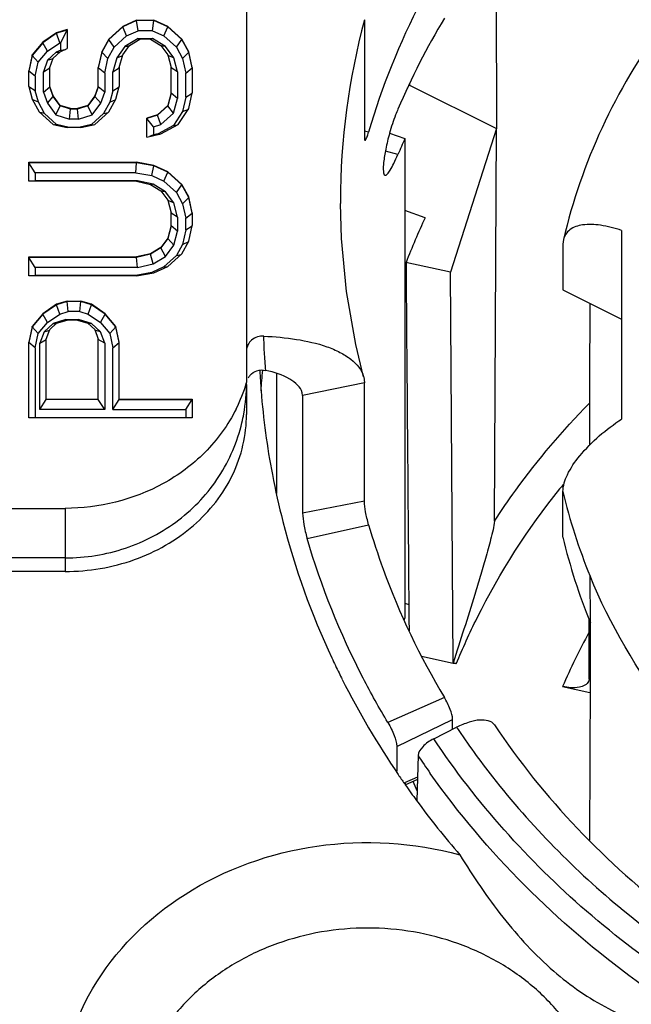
# Model space of a CAD drawing. Header units: millimetres. Extents: x 0 to 420, y 0 to 297.
# Tile 44 of 114: x 92.9 to 94.25, y 192.95 to 195.12. Entities that reach past the tile are written whole.
import ezdxf

# ---------------------------------------------------------------- set-up
doc = ezdxf.new("R2010")
doc.units = ezdxf.units.MM
doc.header["$LTSCALE"] = 23.1
doc.layers.get('0').update_dxf_attribs({"linetype": 'CONTINUOUS'})
doc.layers.add('02___PRT_ALL_AXES', color=7, linetype='CONTINUOUS')

msp = doc.modelspace()

# ---------------------------------------------------------------- linework, layer by layer
at = {"color": 7, "linetype": 'CONTINUOUS'}
for p, q in [((93.3992, 195.3601), (93.3992, 194.3209)), ((93.949, 195.2516), (93.9506, 194.8807)), ((93.1567, 195.1199), (93.1261, 195.1059)), ((93.1567, 195.1189), (93.1261, 195.1049)), ((93.1567, 195.1189), (93.1567, 195.1199)), ((93.1567, 195.1199), (93.195, 195.1199)), ((93.1601, 195.0967), (93.1567, 195.1189)), ((93.195, 195.1189), (93.1567, 195.1189)), ((93.1915, 195.0967), (93.195, 195.1189)), ((93.195, 195.1189), (93.195, 195.1199)), ((93.2256, 195.1059), (93.195, 195.1199)), ((93.2256, 195.1049), (93.195, 195.1189)), ((93.6592, 195.1209), (93.6592, 194.8601)), ((92.9805, 195.092), (92.9499, 195.0711)), ((92.9805, 195.091), (92.9499, 195.0701)), ((93.0035, 195.099), (92.9805, 195.092)), ((93.0035, 195.098), (92.9805, 195.091)), ((92.9805, 195.091), (92.9805, 195.092)), ((92.9873, 195.0702), (92.9805, 195.091)), ((92.9895, 195.0709), (93.0035, 195.098)), ((93.0035, 195.099), (93.0035, 195.0572)), ((93.1261, 195.1059), (93.0954, 195.0781)), ((93.1261, 195.1049), (93.0954, 195.0771)), ((93.1071, 195.0601), (93.1346, 195.0851)), ((93.1261, 195.1049), (93.1261, 195.1059)), ((93.1346, 195.0851), (93.1261, 195.1049)), ((93.1346, 195.0851), (93.1601, 195.0967)), ((93.1915, 195.0967), (93.1601, 195.0967)), ((93.1915, 195.0967), (93.2171, 195.0851)), ((93.2171, 195.0851), (93.2256, 195.1049)), ((93.2171, 195.0851), (93.2446, 195.0601)), ((93.2256, 195.1049), (93.2256, 195.1059)), ((93.2563, 195.0781), (93.2256, 195.1059)), ((93.2563, 195.0771), (93.2256, 195.1049)), ((92.9499, 195.0711), (92.9269, 195.0433)), ((92.9499, 195.0701), (92.9269, 195.0423)), ((92.9499, 195.0701), (92.9499, 195.0711)), ((92.9601, 195.0517), (92.9499, 195.0701)), ((92.9601, 195.0517), (92.9873, 195.0702)), ((92.9895, 195.0709), (92.9873, 195.0702)), ((92.9895, 195.0535), (92.9895, 195.0709)), ((93.0954, 195.0781), (93.0801, 195.0503)), ((93.0954, 195.0771), (93.0801, 195.0493)), ((93.0954, 195.0771), (93.0954, 195.0781)), ((93.1071, 195.0601), (93.0954, 195.0771)), ((93.1261, 195.0433), (93.1414, 195.0642)), ((93.1599, 195.0792), (93.131, 195.0617)), ((93.1414, 195.0642), (93.1643, 195.0781)), ((93.1599, 195.0792), (93.1634, 195.0775)), ((93.1599, 195.0792), (93.1917, 195.0792)), ((93.1873, 195.0781), (93.1643, 195.0781)), ((93.1873, 195.0781), (93.2103, 195.0642)), ((93.1917, 195.0792), (93.1882, 195.0775)), ((93.2206, 195.0617), (93.1917, 195.0792)), ((93.2103, 195.0642), (93.2256, 195.0433)), ((93.2446, 195.0601), (93.2563, 195.0771)), ((93.2563, 195.0771), (93.2563, 195.0781)), ((93.2716, 195.0503), (93.2563, 195.0781)), ((93.2716, 195.0493), (93.2563, 195.0771)), ((92.9269, 195.0433), (92.9192, 195.0085)), ((92.9269, 195.0423), (92.9192, 195.0075)), ((92.9269, 195.0423), (92.9269, 195.0433)), ((92.9401, 195.0274), (92.9269, 195.0423)), ((92.9401, 195.0274), (92.9601, 195.0517)), ((92.9796, 195.0491), (92.9605, 195.0317)), ((92.9729, 195.0363), (92.9882, 195.0503)), ((92.9895, 195.0535), (92.9796, 195.0491)), ((92.9796, 195.0491), (92.9871, 195.0492)), ((92.9882, 195.0503), (93.0035, 195.0572)), ((92.9895, 195.0535), (92.9997, 195.0555)), ((93.0801, 195.0503), (93.0724, 195.0155)), ((93.0801, 195.0493), (93.0724, 195.0145)), ((93.0801, 195.0493), (93.0801, 195.0503)), ((93.0935, 195.0354), (93.0801, 195.0493)), ((93.0935, 195.0354), (93.1071, 195.0601)), ((93.131, 195.0617), (93.113, 195.0371)), ((93.113, 195.0371), (93.1261, 195.0423)), ((93.1184, 195.0155), (93.1261, 195.0433)), ((93.131, 195.0617), (93.1414, 195.0632)), ((93.2206, 195.0617), (93.2103, 195.0632)), ((93.2387, 195.0371), (93.2206, 195.0617)), ((93.2256, 195.0433), (93.2333, 195.0155)), ((93.2387, 195.0371), (93.2256, 195.0423)), ((93.2446, 195.0601), (93.2582, 195.0354)), ((93.2582, 195.0354), (93.2716, 195.0493)), ((93.2716, 195.0493), (93.2716, 195.0503)), ((93.2792, 195.0155), (93.2716, 195.0503)), ((93.2792, 195.0145), (93.2716, 195.0493)), ((92.9332, 194.9964), (92.9401, 195.0274)), ((92.9605, 195.0317), (92.9512, 195.0063)), ((92.9605, 195.0317), (92.9729, 195.0353)), ((92.9652, 195.0155), (92.9729, 195.0363)), ((93.0864, 195.0033), (93.0935, 195.0354)), ((93.113, 195.0371), (93.1044, 195.0059)), ((93.2473, 195.0059), (93.2387, 195.0371)), ((93.2582, 195.0354), (93.2652, 195.0033)), ((92.9192, 194.9737), (92.9192, 195.0085)), ((92.9332, 194.9964), (92.9192, 195.0075)), ((92.9512, 195.0063), (92.9652, 195.0145)), ((92.9512, 194.9608), (92.9512, 195.0063)), ((92.9652, 194.9727), (92.9652, 195.0155)), ((93.0724, 194.9727), (93.0724, 195.0155)), ((93.0864, 195.0033), (93.0724, 195.0145)), ((93.0864, 195.0033), (93.0864, 194.9608)), ((93.1044, 195.0059), (93.1184, 195.0145)), ((93.1044, 194.9641), (93.1044, 195.0059)), ((93.1184, 195.0155), (93.1184, 194.9737)), ((93.2333, 194.9588), (93.2333, 195.0155)), ((93.2473, 195.0059), (93.2333, 195.0145)), ((93.2473, 195.0059), (93.2473, 194.9474)), ((93.2652, 195.0033), (93.2792, 195.0145)), ((93.2652, 194.9499), (93.2652, 195.0033)), ((93.2792, 195.0155), (93.2792, 194.9598)), ((92.9332, 194.9964), (92.9332, 194.9641)), ((93.7582, 194.9796), (93.7582, 194.9769)), ((93.7582, 194.9769), (93.9506, 194.8807)), ((92.9192, 194.9737), (92.9269, 194.9459)), ((92.9332, 194.9641), (92.9192, 194.9727)), ((92.9402, 194.9389), (92.9332, 194.9641)), ((92.9512, 194.9608), (92.9652, 194.9727)), ((92.9512, 194.9608), (92.9601, 194.9366)), ((92.9729, 194.9528), (92.9652, 194.9737)), ((92.9729, 194.9518), (92.9652, 194.9727)), ((93.0724, 194.9737), (93.0648, 194.9528)), ((93.0724, 194.9727), (93.0648, 194.9518)), ((93.0864, 194.9608), (93.0724, 194.9727)), ((93.0776, 194.9366), (93.0864, 194.9608)), ((93.1044, 194.9641), (93.0975, 194.9389)), ((93.1044, 194.9641), (93.1184, 194.9727)), ((93.1107, 194.9459), (93.1184, 194.9737)), ((93.2333, 194.9598), (93.2256, 194.9319)), ((93.2333, 194.9588), (93.2256, 194.9309)), ((93.2473, 194.9474), (93.2333, 194.9588)), ((93.2652, 194.9499), (93.2792, 194.9588)), ((93.2716, 194.925), (93.2792, 194.9598)), ((92.9269, 194.9459), (92.9422, 194.918)), ((92.9402, 194.9389), (92.9269, 194.9449)), ((92.9539, 194.914), (92.9402, 194.9389)), ((92.9601, 194.9366), (92.9729, 194.9518)), ((92.9601, 194.9366), (92.979, 194.9109)), ((92.9729, 194.9518), (92.9729, 194.9528)), ((92.9882, 194.9319), (92.9729, 194.9528)), ((92.9882, 194.9309), (92.9729, 194.9518)), ((93.0648, 194.9528), (93.0495, 194.9319)), ((93.0648, 194.9518), (93.0495, 194.9309)), ((93.0587, 194.9109), (93.0776, 194.9366)), ((93.0648, 194.9518), (93.0648, 194.9528)), ((93.0776, 194.9366), (93.0648, 194.9518)), ((93.0975, 194.9389), (93.0837, 194.914)), ((93.0954, 194.918), (93.1107, 194.9459)), ((93.0975, 194.9389), (93.1107, 194.9449)), ((93.2384, 194.9149), (93.2473, 194.9474)), ((93.2652, 194.9499), (93.2583, 194.9182)), ((92.9422, 194.918), (92.9729, 194.8902)), ((92.9539, 194.914), (92.9438, 194.9166)), ((92.9803, 194.89), (92.9539, 194.914)), ((92.979, 194.9109), (92.9882, 194.9309)), ((92.9882, 194.9309), (92.9882, 194.9319)), ((93.0112, 194.925), (92.9882, 194.9319)), ((93.0112, 194.924), (92.9882, 194.9309)), ((93.0088, 194.9019), (93.0112, 194.924)), ((93.0112, 194.924), (93.0112, 194.925)), ((93.0112, 194.925), (93.0265, 194.925)), ((93.0265, 194.924), (93.0112, 194.924)), ((93.0495, 194.9319), (93.0265, 194.925)), ((93.0495, 194.9309), (93.0265, 194.924)), ((93.0265, 194.924), (93.0265, 194.925)), ((93.0289, 194.9019), (93.0265, 194.924)), ((93.0495, 194.9309), (93.0495, 194.9319)), ((93.0587, 194.9109), (93.0495, 194.9309)), ((93.0837, 194.914), (93.0574, 194.89)), ((93.0648, 194.8902), (93.0954, 194.918)), ((93.0837, 194.914), (93.0939, 194.9166)), ((93.2256, 194.9319), (93.2026, 194.9111)), ((93.2256, 194.9309), (93.2026, 194.9101)), ((93.2105, 194.8896), (93.2384, 194.9149)), ((93.2256, 194.9309), (93.2256, 194.9319)), ((93.2384, 194.9149), (93.2256, 194.9309)), ((93.2583, 194.9182), (93.2382, 194.8878)), ((93.2486, 194.8902), (93.2716, 194.925)), ((93.2583, 194.9182), (93.2716, 194.924)), ((92.9729, 194.8902), (93.0035, 194.8832)), ((92.9803, 194.89), (92.9758, 194.8895)), ((92.979, 194.9109), (93.0088, 194.9019)), ((93.0053, 194.8843), (92.9803, 194.89)), ((93.0289, 194.9019), (93.0088, 194.9019)), ((93.0289, 194.9019), (93.0587, 194.9109)), ((93.0574, 194.89), (93.0323, 194.8843)), ((93.0341, 194.8832), (93.0648, 194.8902)), ((93.0574, 194.89), (93.0619, 194.8895)), ((93.2026, 194.9111), (93.1797, 194.9041)), ((93.2026, 194.9101), (93.1797, 194.9031)), ((93.1797, 194.8623), (93.1797, 194.9041)), ((93.1937, 194.8845), (93.1797, 194.9031)), ((93.2026, 194.9101), (93.2026, 194.9111)), ((93.2105, 194.8896), (93.2026, 194.9101)), ((93.2103, 194.8693), (93.2486, 194.8902)), ((93.0341, 194.8832), (93.0035, 194.8832)), ((93.0053, 194.8843), (93.0323, 194.8843)), ((93.1797, 194.8623), (93.2103, 194.8693)), ((93.1937, 194.8845), (93.2105, 194.8896)), ((93.1937, 194.8845), (93.1937, 194.8671)), ((93.2047, 194.8696), (93.1937, 194.8671)), ((93.2382, 194.8878), (93.2047, 194.8696)), ((93.2047, 194.8696), (93.2081, 194.8688)), ((93.2382, 194.8878), (93.2462, 194.8889)), ((93.6683, 194.8733), (93.6592, 194.8753)), ((93.7146, 194.8704), (93.7485, 194.8588)), ((93.9506, 194.8807), (93.849, 194.5646)), ((93.9458, 194.0154), (93.9506, 194.8807)), ((93.1937, 194.8671), (93.1852, 194.8636)), ((93.7485, 194.8588), (93.7485, 193.8013)), ((93.733, 194.8237), (93.7053, 194.8312)), ((92.9192, 194.7649), (92.9192, 194.8067)), ((92.9192, 194.8067), (93.1567, 194.8067)), ((92.9332, 194.7835), (92.9192, 194.8057)), ((93.1567, 194.8057), (92.9192, 194.8057)), ((93.1552, 194.7835), (93.1567, 194.8057)), ((93.1567, 194.8057), (93.1567, 194.8067)), ((93.195, 194.7997), (93.1567, 194.8067)), ((93.195, 194.7987), (93.1567, 194.8057)), ((92.9332, 194.7835), (92.9332, 194.766)), ((93.1552, 194.7835), (92.9332, 194.7835)), ((93.1552, 194.7835), (93.1902, 194.7772)), ((93.1902, 194.7772), (93.195, 194.7987)), ((93.195, 194.7987), (93.195, 194.7997)), ((93.2256, 194.7858), (93.195, 194.7997)), ((93.2256, 194.7848), (93.195, 194.7987)), ((93.2171, 194.765), (93.2256, 194.7848)), ((93.2256, 194.7848), (93.2256, 194.7858)), ((93.2563, 194.7579), (93.2256, 194.7858)), ((93.2563, 194.7569), (93.2256, 194.7848)), ((93.1567, 194.7649), (92.9192, 194.7649)), ((93.1585, 194.766), (92.9332, 194.766)), ((93.1567, 194.7649), (93.1873, 194.7579)), ((93.1585, 194.766), (93.1574, 194.7647)), ((93.1933, 194.7581), (93.1585, 194.766)), ((93.1902, 194.7772), (93.2171, 194.765)), ((93.2171, 194.765), (93.2446, 194.74)), ((93.1873, 194.7579), (93.2103, 194.744)), ((93.1933, 194.7581), (93.1886, 194.7572)), ((93.2206, 194.7416), (93.1933, 194.7581)), ((93.2103, 194.744), (93.2256, 194.7231)), ((93.2206, 194.7416), (93.2103, 194.743)), ((93.2387, 194.7169), (93.2206, 194.7416)), ((93.2446, 194.74), (93.2563, 194.7569)), ((93.2446, 194.74), (93.2582, 194.7153)), ((93.2563, 194.7569), (93.2563, 194.7579)), ((93.2716, 194.7301), (93.2563, 194.7579)), ((93.2716, 194.7291), (93.2563, 194.7569)), ((93.2256, 194.7231), (93.2333, 194.6953)), ((93.2387, 194.7169), (93.2256, 194.7221)), ((93.2473, 194.6857), (93.2387, 194.7169)), ((93.2582, 194.7153), (93.2716, 194.7291)), ((93.2716, 194.7291), (93.2716, 194.7301)), ((93.2792, 194.6953), (93.2716, 194.7301)), ((93.2792, 194.6943), (93.2716, 194.7291)), ((93.6062, 194.7205), (93.6062, 194.7156)), ((93.2333, 194.6665), (93.2333, 194.6953)), ((93.2582, 194.7153), (93.2652, 194.6832)), ((93.2792, 194.6953), (93.2792, 194.6675)), ((93.793, 194.6844), (93.7485, 194.7001)), ((93.2473, 194.6857), (93.2333, 194.6943)), ((93.2473, 194.6857), (93.2473, 194.655)), ((93.2652, 194.6832), (93.2792, 194.6943)), ((93.2652, 194.6576), (93.2652, 194.6832)), ((93.2333, 194.6675), (93.2256, 194.6396)), ((93.2333, 194.6665), (93.2256, 194.6386)), ((93.2473, 194.655), (93.2333, 194.6665)), ((93.2387, 194.6238), (93.2473, 194.655)), ((93.2652, 194.6576), (93.2582, 194.6255)), ((93.2652, 194.6576), (93.2792, 194.6665)), ((93.2716, 194.6327), (93.2792, 194.6675)), ((94.2262, 194.6563), (94.2262, 194.2406)), ((93.2256, 194.6396), (93.2103, 194.6188)), ((93.2256, 194.6386), (93.2103, 194.6178)), ((93.2256, 194.6386), (93.2256, 194.6396)), ((93.2387, 194.6238), (93.2256, 194.6386)), ((93.2563, 194.6048), (93.2716, 194.6327)), ((93.2582, 194.6255), (93.2716, 194.6317)), ((94.0979, 194.6363), (94.0967, 194.626)), ((93.2103, 194.6188), (93.1873, 194.6048)), ((93.2103, 194.6178), (93.1873, 194.6038)), ((93.2103, 194.6178), (93.2103, 194.6188)), ((93.2206, 194.5992), (93.2103, 194.6178)), ((93.2206, 194.5992), (93.2387, 194.6238)), ((93.2582, 194.6255), (93.2446, 194.6008)), ((94.0967, 194.626), (94.0967, 194.5255)), ((92.9192, 194.5561), (92.9192, 194.5979)), ((92.9192, 194.5979), (93.1567, 194.5979)), ((92.9332, 194.5747), (92.9192, 194.5969)), ((93.1567, 194.5969), (92.9192, 194.5969)), ((93.1873, 194.6048), (93.1567, 194.5979)), ((93.1873, 194.6038), (93.1567, 194.5969)), ((93.1567, 194.5969), (93.1567, 194.5979)), ((93.1585, 194.5747), (93.1567, 194.5969)), ((93.1873, 194.6038), (93.1873, 194.6048)), ((93.1933, 194.5827), (93.1873, 194.6038)), ((93.1933, 194.5827), (93.2206, 194.5992)), ((93.2446, 194.6008), (93.2171, 194.5758)), ((93.2256, 194.577), (93.2563, 194.6048)), ((93.2446, 194.6008), (93.2547, 194.6034)), ((92.9332, 194.5747), (92.9332, 194.5572)), ((93.1585, 194.5747), (92.9332, 194.5747)), ((93.1585, 194.5747), (93.1933, 194.5827)), ((93.2171, 194.5758), (93.1902, 194.5636)), ((93.195, 194.5631), (93.2256, 194.577)), ((93.2171, 194.5758), (93.2233, 194.5759)), ((93.849, 194.5646), (93.7507, 194.5857)), ((93.8548, 193.7027), (93.849, 194.5646)), ((93.1567, 194.5561), (92.9192, 194.5561)), ((93.1552, 194.5572), (92.9332, 194.5572)), ((93.1902, 194.5636), (93.1552, 194.5572)), ((93.1567, 194.5561), (93.195, 194.5631)), ((94.0967, 194.5255), (94.2262, 194.4608)), ((93.0035, 194.5004), (92.9805, 194.4935)), ((93.0035, 194.4994), (92.9805, 194.4925)), ((93.0035, 194.4994), (93.0035, 194.5004)), ((93.0035, 194.5004), (93.0341, 194.5004)), ((93.0059, 194.4773), (93.0035, 194.4994)), ((93.0341, 194.4994), (93.0035, 194.4994)), ((93.0318, 194.4773), (93.0341, 194.4994)), ((93.0341, 194.4994), (93.0341, 194.5004)), ((93.0571, 194.4935), (93.0341, 194.5004)), ((93.0571, 194.4925), (93.0341, 194.4994)), ((92.9805, 194.4935), (92.9499, 194.4726)), ((92.9805, 194.4925), (92.9499, 194.4716)), ((92.9805, 194.4925), (92.9805, 194.4935)), ((92.9873, 194.4717), (92.9805, 194.4925)), ((93.0503, 194.4717), (93.0571, 194.4925)), ((93.0571, 194.4925), (93.0571, 194.4935)), ((93.0878, 194.4726), (93.0571, 194.4935)), ((93.0878, 194.4716), (93.0571, 194.4925)), ((92.9499, 194.4726), (92.9269, 194.4448)), ((92.9499, 194.4716), (92.9269, 194.4438)), ((92.9499, 194.4716), (92.9499, 194.4726)), ((92.9601, 194.4531), (92.9499, 194.4716)), ((92.9601, 194.4531), (92.9873, 194.4717)), ((93.0011, 194.4598), (92.9727, 194.4512)), ((92.9805, 194.4517), (93.0035, 194.4587)), ((92.9873, 194.4717), (93.0059, 194.4773)), ((93.0011, 194.4598), (93.0027, 194.4584)), ((93.0011, 194.4598), (93.0289, 194.4598)), ((93.0265, 194.4587), (93.0035, 194.4587)), ((93.0318, 194.4773), (93.0059, 194.4773)), ((93.0265, 194.4587), (93.0495, 194.4517)), ((93.0289, 194.4598), (93.0273, 194.4584)), ((93.0573, 194.4512), (93.0289, 194.4598)), ((93.0318, 194.4773), (93.0503, 194.4717)), ((93.0503, 194.4717), (93.0775, 194.4531)), ((93.0775, 194.4531), (93.0878, 194.4716)), ((93.0878, 194.4716), (93.0878, 194.4726)), ((93.1107, 194.4448), (93.0878, 194.4726)), ((93.1107, 194.4438), (93.0878, 194.4716)), ((92.9269, 194.4448), (92.9192, 194.41)), ((92.9269, 194.4438), (92.9192, 194.409)), ((92.9269, 194.4438), (92.9269, 194.4448)), ((92.9401, 194.4289), (92.9269, 194.4438)), ((92.9401, 194.4289), (92.9601, 194.4531)), ((92.9727, 194.4512), (92.9528, 194.4331)), ((92.9528, 194.4331), (92.9652, 194.4368)), ((92.9575, 194.4169), (92.9652, 194.4378)), ((92.9652, 194.4378), (92.9805, 194.4517)), ((92.9727, 194.4512), (92.9795, 194.4508)), ((93.0495, 194.4517), (93.0648, 194.4378)), ((93.0573, 194.4512), (93.0505, 194.4508)), ((93.0771, 194.4331), (93.0573, 194.4512)), ((93.0648, 194.4378), (93.0724, 194.4169)), ((93.0771, 194.4331), (93.0648, 194.4368)), ((93.0775, 194.4531), (93.0976, 194.4289)), ((93.0976, 194.4289), (93.1107, 194.4438)), ((93.1107, 194.4438), (93.1107, 194.4448)), ((93.1184, 194.41), (93.1107, 194.4448)), ((93.1184, 194.409), (93.1107, 194.4438)), ((92.9332, 194.3978), (92.9401, 194.4289)), ((92.9528, 194.4331), (92.9435, 194.4078)), ((92.9435, 194.4078), (92.9575, 194.4159)), ((92.9575, 194.2837), (92.9575, 194.4169)), ((93.0724, 194.2837), (93.0724, 194.4169)), ((93.0864, 194.4078), (93.0724, 194.4159)), ((93.0864, 194.4078), (93.0771, 194.4331)), ((93.0976, 194.4289), (93.1044, 194.3978)), ((92.9192, 194.2429), (92.9192, 194.41)), ((92.9332, 194.3978), (92.9192, 194.409)), ((92.9332, 194.3978), (92.9332, 194.2441)), ((92.9435, 194.2616), (92.9435, 194.4078)), ((93.0864, 194.4078), (93.0864, 194.2616)), ((93.1044, 194.3978), (93.1184, 194.409)), ((93.1044, 194.2616), (93.1044, 194.3978)), ((93.1184, 194.2837), (93.1184, 194.41)), ((93.4662, 194.0768), (93.4662, 194.341)), ((93.6575, 194.3335), (93.6592, 194.3201)), ((93.3992, 194.3166), (93.3992, 194.2509)), ((93.6592, 194.3201), (93.5229, 194.2926)), ((93.6592, 194.0593), (93.6592, 194.3201)), ((92.9435, 194.2616), (92.9575, 194.2837)), ((92.9575, 194.2847), (93.0724, 194.2847)), ((93.0724, 194.2837), (92.9575, 194.2837)), ((93.0864, 194.2616), (93.0724, 194.2837)), ((93.1044, 194.2616), (93.1184, 194.2837)), ((93.1184, 194.2847), (93.2792, 194.2847)), ((93.1184, 194.2837), (93.2792, 194.2837)), ((93.2652, 194.2616), (93.2792, 194.2837)), ((93.2792, 194.2847), (93.2792, 194.2429)), ((93.5229, 194.2926), (93.5221, 194.2986)), ((93.5229, 194.2926), (93.5229, 194.0333)), ((93.0864, 194.2616), (92.9435, 194.2616)), ((93.1044, 194.2616), (93.2652, 194.2616)), ((93.2652, 194.2616), (93.2652, 194.2441)), ((93.2792, 194.2429), (92.9192, 194.2429)), ((92.9332, 194.2441), (93.2652, 194.2441)), ((94.0967, 193.9804), (94.0967, 194.0809)), ((92.836, 194.0437), (92.9992, 194.0437)), ((92.9992, 194.0437), (92.9992, 193.9045)), ((93.6592, 194.0593), (93.5229, 194.0333)), ((93.5327, 193.9776), (93.6683, 194.0077)), ((92.9992, 193.9345), (92.836, 193.9345)), ((92.9992, 193.9045), (92.836, 193.9045)), ((94.1574, 193.7921), (94.1565, 193.8946)), ((93.7485, 193.8344), (93.7567, 193.8316)), ((93.7465, 193.797), (93.7485, 193.8013)), ((93.7466, 193.7969), (93.7485, 193.8013)), ((94.1545, 193.6676), (94.1547, 193.7988)), ((94.1545, 193.6676), (94.1547, 193.792)), ((94.1547, 193.792), (94.1547, 193.7988)), ((94.1569, 193.7919), (94.1564, 193.6676)), ((94.1569, 193.7919), (94.1565, 193.6676)), ((93.7852, 193.7175), (93.8548, 193.7026)), ((94.1565, 193.6676), (94.1554, 193.3121)), ((94.0961, 193.6509), (94.1563, 193.638)), ((93.8353, 193.6269), (93.7109, 193.5714)), ((93.7303, 193.5189), (93.8534, 193.5783)), ((93.8534, 193.5565), (93.8534, 193.5783)), ((93.8119, 193.5358), (93.8624, 193.561)), ((93.7303, 193.5189), (93.7303, 193.4646)), ((93.7773, 193.4988), (93.7744, 193.3999)), ((93.7471, 193.4372), (93.7493, 193.4341)), ((93.7759, 193.4513), (93.7478, 193.4384)), ((93.7482, 193.4377), (93.7503, 193.4346)), ((93.7503, 193.4346), (93.7757, 193.4463)), ((93.7511, 193.4332), (93.7511, 193.435))]:
    msp.add_line(p, q, dxfattribs=at)
msp.add_lwpolyline([(93.6574, 194.3335), (93.6402, 194.4048), (93.6196, 194.5216), (93.6084, 194.6384), (93.6062, 194.7156)], dxfattribs=at)
for centre, radius, start, end in [((95.1516, 194.7193), 1.5454, 164.9385, 179.9567), ((95.2513, 194.2744), 1.6513, 149.0341, 156.8464), ((95.2904, 193.9554), 1.8415, 146.3099, 146.5691), ((93.4785, 194.9285), 0.1977, 341.9846, 343.7907), ((95.2306, 194.1837), 1.6286, 155.5078, 156.8593), ((95.2347, 194.0085), 1.5922, 154.879, 158.7451), ((231.5969, 193.957), 137.4419, 179.775412, 179.905932), ((95.0961, 194.4333), 1.67, 182.95, 184.4852), ((93.4319, 194.3156), 0.0329, 139.7834, 152.7729), ((93.059, 194.4215), 0.3548, 333.4171, 343.5253), ((93.0103, 194.3208), 0.3889, 349.7992, 0.0106), ((95.1053, 194.4341), 1.6792, 184.4906, 190.8471), ((93.0193, 194.3194), 0.3798, 346.7798, 349.7714), ((95.3851, 193.0505), 1.6588, 140.9117, 141.3534), ((95.2967, 194.3632), 1.2327, 193.2391, 202.3442), ((95.2971, 194.2628), 1.2332, 193.2406, 202.444), ((95.3244, 193.1242), 1.3365, 151.1171, 156.792), ((95.2097, 194.4694), 1.7897, 204.9678, 206.1423), ((95.2168, 194.4729), 1.7976, 206.1418, 206.6429), ((95.2551, 194.4933), 1.841, 206.6765, 214.2651), ((95.2997, 194.5138), 1.8297, 213.6917, 215.1879), ((95.2978, 194.5213), 1.8921, 214.2401, 214.9603), ((95.2338, 194.0571), 1.5913, 202.7406, 203.5469), ((95.3099, 194.5298), 1.9069, 215.0747, 216.3468), ((95.3379, 194.5509), 1.9419, 216.3565, 220.8727)]:
    msp.add_arc(centre, radius, start, end, dxfattribs=at)
msp.add_ellipse((95.6462, 200.7704), major_axis=(-0.4904, 80.1667), ratio=0.024186, start_param=1.647874, end_param=1.658032, dxfattribs=at)
for points, knots in [([(97.7796, 194.7146), (97.746, 194.9067), (97.6057, 195.2881), (97.2129, 195.7648), (96.6767, 196.1133), (96.0481, 196.3042), (95.3837, 196.3229), (94.7426, 196.1673), (94.1827, 195.8509), (93.8917, 195.5418), (93.7787, 195.3722)], [0, 0, 0, 0, 0.11599, 0.236197, 0.361531, 0.491016, 0.622276, 0.752368, 0.878719, 1, 1, 1, 1]), ([(93.8119, 195.37), (93.8821, 195.4752), (94.0476, 195.6741), (94.4584, 196.0056), (95.0947, 196.2723), (95.9238, 196.3183), (96.5914, 196.1257), (97.0472, 195.8441), (97.3337, 195.5808), (97.5557, 195.2734), (97.7044, 194.9335), (97.7733, 194.5744), (97.7594, 194.2104), (97.6635, 193.8563), (97.5487, 193.6383), (97.4804, 193.5358)], [0, 0, 0, 0, 0.061221, 0.124185, 0.254243, 0.387532, 0.519158, 0.583255, 0.645636, 0.706298, 0.765511, 0.823792, 0.881828, 0.940347, 1, 1, 1, 1]), ([(97.2271, 194.3658), (97.2262, 194.452), (97.2061, 194.6253), (97.1227, 194.8745), (96.9893, 195.1048), (96.7507, 195.3783), (96.3544, 195.6358), (95.7985, 195.773), (95.2242, 195.73), (94.7006, 195.511), (94.3577, 195.1947), (94.1756, 194.8875), (94.1177, 194.7208), (94.0979, 194.6363)], [0, 0, 0, 0, 0.059203, 0.118847, 0.179303, 0.240829, 0.366941, 0.496821, 0.627604, 0.755965, 0.879815, 0.940322, 1, 1, 1, 1]), ([(94.2299, 193.1577), (94.411, 193.0092), (94.836, 192.7719), (95.5529, 192.6336), (96.2814, 192.7168), (96.935, 193.013), (97.3568, 193.4188), (97.5771, 193.8052), (97.6794, 194.1133), (97.7168, 194.4326), (97.6878, 194.7526), (97.5935, 195.0626), (97.4904, 195.2541), (97.4299, 195.3448)], [0, 0, 0, 0, 0.128252, 0.26079, 0.393851, 0.523463, 0.647115, 0.706941, 0.765642, 0.823713, 0.881746, 0.940336, 1, 1, 1, 1]), ([(93.8353, 195.254), (93.8173, 195.224), (93.7497, 195.1027), (93.6974, 194.9729), (93.6683, 194.8733)], [0, 0, 0, 0, 0.252635, 1, 1, 1, 1]), ([(93.733, 194.9237), (93.7312, 194.9196), (93.7242, 194.9022), (93.7184, 194.8842), (93.7145, 194.8704)], [0, 0, 0, 0, 0.236112, 1, 1, 1, 1]), ([(93.7145, 194.8704), (93.7113, 194.8589), (93.7061, 194.838), (93.7014, 194.8086), (93.7001, 194.7913), (93.7015, 194.7787), (93.7043, 194.7779)], [0, 0, 0, 0, 0.377673, 0.693491, 0.907011, 1, 1, 1, 1]), ([(93.6592, 194.8601), (93.6592, 194.8589), (93.6593, 194.8573), (93.6598, 194.855), (93.6604, 194.8549)], [0, 0, 0, 0, 0.692532, 1, 1, 1, 1]), ([(93.6604, 194.8549), (93.6608, 194.8548), (93.662, 194.856), (93.6639, 194.8599), (93.6654, 194.8641), (93.6665, 194.8673)], [0, 0, 0, 0, 0.09086, 0.287785, 1, 1, 1, 1]), ([(93.7043, 194.7779), (93.7061, 194.7774), (93.7113, 194.7817), (93.7169, 194.7905), (93.725, 194.8054), (93.7301, 194.8171), (93.733, 194.8237)], [0, 0, 0, 0, 0.098443, 0.300663, 0.607285, 1, 1, 1, 1]), ([(94.2262, 194.6563), (94.2109, 194.6614), (94.1825, 194.6688), (94.1431, 194.6708), (94.1113, 194.6615), (94.0999, 194.6446), (94.0979, 194.6363)], [0, 0, 0, 0, 0.336727, 0.611151, 0.821118, 1, 1, 1, 1]), ([(93.4375, 194.4233), (93.428, 194.4237), (93.4085, 194.4185), (93.3992, 194.3998), (93.3992, 194.3911)], [0, 0, 0, 0, 0.522145, 1, 1, 1, 1]), ([(93.4417, 194.3479), (93.4406, 194.3613), (93.4383, 194.3864), (93.4377, 194.4116), (93.4375, 194.4233)], [0, 0, 0, 0, 0.534933, 1, 1, 1, 1]), ([(93.4375, 194.4233), (93.4615, 194.4221), (93.5084, 194.4179), (93.5648, 194.4054), (93.6047, 194.3887), (93.6354, 194.3701), (93.6533, 194.3489), (93.6574, 194.3335)], [0, 0, 0, 0, 0.289553, 0.566072, 0.69295, 0.808106, 1, 1, 1, 1]), ([(97.8041, 194.4312), (97.804, 194.3303), (97.7846, 194.1271), (97.6992, 193.8314), (97.5597, 193.5517), (97.3047, 193.2071), (96.8693, 192.8539), (96.2319, 192.6009), (95.5367, 192.5343), (94.8522, 192.6607), (94.2463, 192.9679), (93.9281, 193.2839), (93.8043, 193.4594)], [0, 0, 0, 0, 0.057413, 0.115315, 0.174136, 0.234188, 0.358121, 0.487155, 0.618956, 0.750224, 0.877844, 1, 1, 1, 1]), ([(93.9456, 193.5665), (94.0538, 193.4042), (94.3374, 193.1095), (94.8859, 192.8187), (95.512, 192.693), (96.1516, 192.7451), (96.7399, 192.97), (97.2166, 193.346), (97.4804, 193.7612), (97.5869, 194.1203), (97.6054, 194.3041), (97.6059, 194.3953)], [0, 0, 0, 0, 0.121507, 0.249214, 0.381144, 0.513861, 0.643676, 0.767866, 0.885786, 0.943186, 1, 1, 1, 1]), ([(93.4068, 194.3369), (93.4108, 194.3416), (93.422, 194.3489), (93.4353, 194.3493), (93.4417, 194.3479)], [0, 0, 0, 0, 0.48797, 1, 1, 1, 1]), ([(93.5221, 194.2986), (93.5186, 194.3116), (93.4903, 194.3343), (93.4601, 194.3439), (93.4417, 194.3479)], [0, 0, 0, 0, 0.416238, 1, 1, 1, 1]), ([(93.3763, 194.2627), (93.3587, 194.2275), (93.3119, 194.1634), (93.1888, 194.072), (93.0735, 194.0437), (92.9992, 194.0437)], [0, 0, 0, 0, 0.259598, 0.511283, 1, 1, 1, 1]), ([(93.9458, 194.0154), (93.9608, 194.0385), (94.0239, 194.13), (94.096, 194.2152), (94.1544, 194.275)], [0, 0, 0, 0, 0.247574, 1, 1, 1, 1]), ([(92.9992, 193.9045), (93.051, 193.9045), (93.1537, 193.9217), (93.2861, 193.9968), (93.3772, 194.1117), (93.3992, 194.2055), (93.3992, 194.2509)], [0, 0, 0, 0, 0.266339, 0.5234, 0.766773, 1, 1, 1, 1]), ([(94.0967, 194.0809), (94.0969, 194.0935), (94.1065, 194.1224), (94.1468, 194.1801), (94.1921, 194.2179), (94.2262, 194.2406)], [0, 0, 0, 0, 0.179916, 0.416939, 1, 1, 1, 1]), ([(92.9992, 193.9345), (93.0441, 193.9345), (93.134, 193.9488), (93.2535, 194.0117), (93.3445, 194.1091), (93.3792, 194.1906), (93.3891, 194.2325)], [0, 0, 0, 0, 0.255407, 0.507489, 0.755101, 1, 1, 1, 1]), ([(93.4561, 194.1181), (93.4627, 194.0835), (93.4938, 193.945), (93.5422, 193.8105), (93.5872, 193.7139)], [0, 0, 0, 0, 0.248654, 1, 1, 1, 1]), ([(93.8617, 193.7011), (93.8758, 193.7353), (93.9375, 193.8715), (94.0193, 193.9985), (94.0896, 194.0864)], [0, 0, 0, 0, 0.247192, 1, 1, 1, 1]), ([(93.6683, 194.0077), (93.6656, 194.017), (93.662, 194.0341), (93.6592, 194.0515), (93.6592, 194.0593)], [0, 0, 0, 0, 0.557192, 1, 1, 1, 1]), ([(93.5229, 194.0333), (93.5229, 194.025), (93.5258, 194.0062), (93.5297, 193.9877), (93.5327, 193.9776)], [0, 0, 0, 0, 0.442775, 1, 1, 1, 1]), ([(93.6683, 194.0077), (93.678, 193.9746), (93.7212, 193.8427), (93.7817, 193.7165), (93.8353, 193.6269)], [0, 0, 0, 0, 0.248054, 1, 1, 1, 1]), ([(93.9458, 194.0154), (93.9457, 194.0091), (93.9423, 193.9956), (93.9359, 193.9682), (93.9262, 193.9338), (93.9144, 193.8934), (93.8987, 193.8415), (93.8788, 193.778), (93.8628, 193.7276), (93.8548, 193.7027)], [0, 0, 0, 0, 0.058478, 0.126446, 0.259304, 0.387865, 0.5134, 0.758692, 1, 1, 1, 1]), ([(93.7109, 193.5714), (93.6917, 193.6035), (93.6195, 193.7329), (93.5637, 193.8714), (93.5327, 193.9776)], [0, 0, 0, 0, 0.25263, 1, 1, 1, 1]), ([(94.4071, 193.5029), (94.3804, 193.5321), (94.2803, 193.651), (94.2006, 193.7874), (94.1565, 193.8946)], [0, 0, 0, 0, 0.254623, 1, 1, 1, 1]), ([(94.1533, 193.6622), (94.1502, 193.6549), (94.1278, 193.6459), (94.1081, 193.6483), (94.0961, 193.6509)], [0, 0, 0, 0, 0.391897, 1, 1, 1, 1]), ([(93.8534, 193.5783), (93.8534, 193.5859), (93.8476, 193.6028), (93.8404, 193.6185), (93.8353, 193.6269)], [0, 0, 0, 0, 0.4373, 1, 1, 1, 1]), ([(93.7109, 193.5714), (93.7163, 193.5623), (93.7241, 193.5454), (93.7303, 193.5271), (93.7303, 193.5189)], [0, 0, 0, 0, 0.562725, 1, 1, 1, 1]), ([(93.9456, 193.5665), (93.9395, 193.5756), (93.9158, 193.5791), (93.8884, 193.5724), (93.8712, 193.5654), (93.8624, 193.561)], [0, 0, 0, 0, 0.375385, 0.661794, 1, 1, 1, 1]), ([(93.8624, 193.561), (93.8873, 193.5236), (93.9942, 193.3759), (94.1237, 193.2448), (94.2299, 193.1577)], [0, 0, 0, 0, 0.24641, 1, 1, 1, 1]), ([(93.8119, 193.5358), (93.803, 193.5313), (93.7892, 193.5213), (93.7775, 193.5061), (93.7773, 193.4988)], [0, 0, 0, 0, 0.581246, 1, 1, 1, 1]), ([(97.4804, 193.5358), (97.3865, 193.395), (97.1534, 193.1344), (96.7099, 192.8427), (96.196, 192.66), (95.6462, 192.5979), (95.0963, 192.66), (94.5824, 192.8427), (94.1389, 193.1344), (93.9058, 193.395), (93.8119, 193.5358)], [0, 0, 0, 0, 0.11922, 0.24293, 0.370404, 0.5, 0.629597, 0.75707, 0.88078, 1, 1, 1, 1]), ([(92.9862, 192.7182), (92.9862, 192.8101), (93.0409, 193.0025), (93.2572, 193.2152), (93.5532, 193.3205), (93.768, 193.3077), (93.8695, 193.2801)], [0, 0, 0, 0, 0.231248, 0.475893, 0.735504, 1, 1, 1, 1]), ([(93.8695, 193.2801), (93.8985, 193.2325), (93.9603, 193.1409), (94.0682, 193.023), (94.1887, 192.9391), (94.2743, 192.9058), (94.315, 192.8943)], [0, 0, 0, 0, 0.27727, 0.547593, 0.789657, 1, 1, 1, 1]), ([(93.6662, 193.1185), (93.6322, 193.1185), (93.5645, 193.1128), (93.4667, 193.0872), (93.3764, 193.0456), (93.2971, 192.9895), (93.2318, 192.921), (93.1831, 192.8425), (93.153, 192.7572), (93.1462, 192.6977), (93.1462, 192.6682)], [0, 0, 0, 0, 0.133645, 0.266026, 0.396059, 0.522952, 0.646356, 0.766446, 0.883939, 1, 1, 1, 1]), ([(94.1862, 192.6682), (94.1862, 192.6977), (94.1793, 192.7572), (94.1492, 192.8425), (94.1005, 192.921), (94.0352, 192.9895), (93.9559, 193.0456), (93.8656, 193.0872), (93.7678, 193.1128), (93.7001, 193.1185), (93.6662, 193.1185)], [0, 0, 0, 0, 0.116061, 0.233554, 0.353644, 0.477048, 0.603941, 0.733974, 0.866355, 1, 1, 1, 1])]:
    msp.add_open_spline(points, degree=3, knots=knots, dxfattribs=at)
for points in [[(93.8617, 193.7011), (93.8596, 193.7021), (93.857, 193.7015), (93.8548, 193.7026)], [(94.1545, 193.6676), (94.1544, 193.6657), (94.1541, 193.6639), (94.1533, 193.6622)]]:
    msp.add_open_spline(points, degree=3, dxfattribs=at)
at = {"layer": '02___PRT_ALL_AXES', "color": 3, "linetype": 'CONTINUOUS'}
msp.add_arc((95.0995, 194.1822), 1.6734, 174.3044, 175.8674, dxfattribs=at)

doc.saveas('drawing.dxf')
